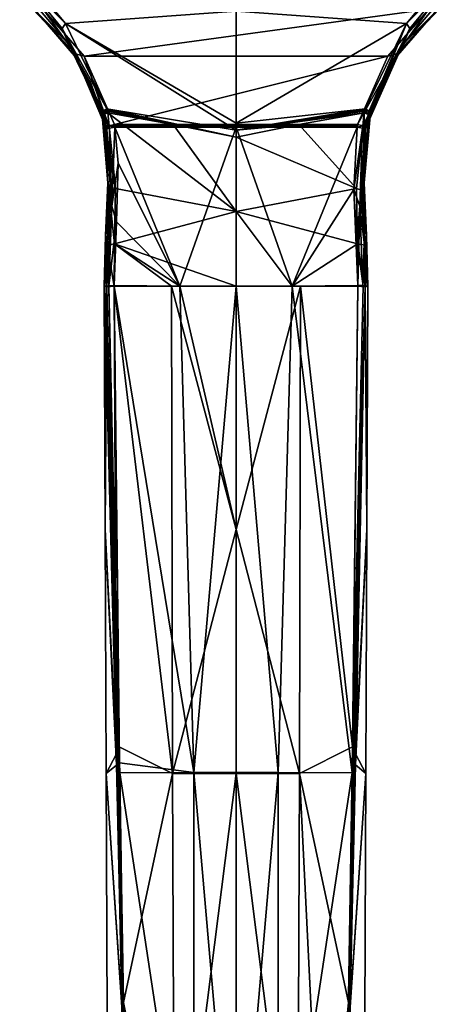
# Model space of a CAD drawing. Header units: millimetres. Extents: x -145 to 248, y -150 to 247.
# Tile 156 of 174: x 177 to 223, y 49 to 153. Entities that reach past the tile are written whole.
import ezdxf

# ---------------------------------------------------------------- set-up
doc = ezdxf.new("R2010")
doc.units = ezdxf.units.MM
doc.header["$LTSCALE"] = 65.185185
for name, color, linetype in [('1571', 7, 'CONTINUOUS'), ('1572', 7, 'CONTINUOUS'), ('1573', 7, 'CONTINUOUS'), ('1574', 7, 'CONTINUOUS'), ('1575', 7, 'CONTINUOUS'), ('1576', 7, 'CONTINUOUS'), ('1577', 7, 'CONTINUOUS'), ('1580', 7, 'CONTINUOUS'), ('1581', 7, 'CONTINUOUS'), ('1582', 7, 'CONTINUOUS'), ('1583', 7, 'CONTINUOUS'), ('1584', 7, 'CONTINUOUS'), ('1585', 7, 'CONTINUOUS'), ('1589', 7, 'CONTINUOUS'), ('1590', 7, 'CONTINUOUS'), ('1591', 7, 'CONTINUOUS'), ('1592', 7, 'CONTINUOUS'), ('1593', 7, 'CONTINUOUS'), ('1594', 7, 'CONTINUOUS'), ('1595', 7, 'CONTINUOUS'), ('1596', 7, 'CONTINUOUS'), ('1598', 7, 'CONTINUOUS'), ('1599', 7, 'CONTINUOUS'), ('1600', 7, 'CONTINUOUS'), ('1601', 7, 'CONTINUOUS'), ('1611', 7, 'CONTINUOUS'), ('1612', 7, 'CONTINUOUS'), ('1613', 7, 'CONTINUOUS'), ('1614', 7, 'CONTINUOUS'), ('1615', 7, 'CONTINUOUS'), ('1616', 7, 'CONTINUOUS'), ('1617', 7, 'CONTINUOUS'), ('1618', 7, 'CONTINUOUS'), ('1619', 7, 'CONTINUOUS'), ('1623', 7, 'CONTINUOUS'), ('1624', 7, 'CONTINUOUS'), ('1625', 7, 'CONTINUOUS'), ('1626', 7, 'CONTINUOUS'), ('1627', 7, 'CONTINUOUS'), ('1628', 7, 'CONTINUOUS'), ('1629', 7, 'CONTINUOUS')]:
    doc.layers.add(name, color=color, linetype=linetype)

msp = doc.modelspace()

# ---------------------------------------------------------------- linework, layer by layer
at = {"layer": '1571', "linetype": 'CONTINUOUS'}
for points in [[(193.17, 124.56, -56.87), (193.28, 73.05, -58.4), (187.12, 124.56, -55.79), (193.17, 124.56, -56.87)], [(187.12, 124.56, -55.79), (193.28, 73.05, -58.4), (187.67, 75.87, -55.02), (187.12, 124.56, -55.79)], [(193.28, 73.05, -58.4), (193.17, 124.56, -56.87), (200, 98.82, -58.96), (193.28, 73.05, -58.4)], [(200, 98.82, -58.96), (193.17, 124.56, -56.87), (194.06, 124.56, -56.98), (200, 98.82, -58.96)], [(200, 124.56, -57.33), (200, 98.82, -58.96), (194.06, 124.56, -56.98), (200, 124.56, -57.33)], [(200, 73.03, -59.77), (193.28, 73.05, -58.4), (200, 98.82, -58.96), (200, 73.03, -59.77)], [(187.67, 75.87, -55.02), (193.28, 73.05, -58.4), (188.1, 48.83, -54.01), (187.67, 75.87, -55.02)], [(193.28, 73.05, -58.4), (193.49, 21.48, -57.22), (188.1, 48.83, -54.01), (193.28, 73.05, -58.4)], [(193.49, 21.48, -57.22), (193.28, 73.05, -58.4), (200, 73.03, -59.77), (193.49, 21.48, -57.22)], [(200, 21.48, -58.89), (193.49, 21.48, -57.22), (200, 73.03, -59.77), (200, 21.48, -58.89)], [(190.74, 21.48, -55.22), (188.58, 21.48, -52.61), (188.1, 48.83, -54.01), (190.74, 21.48, -55.22)], [(193.49, 21.48, -57.22), (190.74, 21.48, -55.22), (188.1, 48.83, -54.01), (193.49, 21.48, -57.22)]]:
    msp.add_3dface(points, dxfattribs=at)
at = {"layer": '1572', "linetype": 'CONTINUOUS'}
for points in [[(186.14, 124.56, -50.94), (187.36, 75.12, -54.48), (186.08, 124.56, -47.07), (186.14, 124.56, -50.94)], [(186.08, 124.56, -47.07), (187.36, 75.12, -54.48), (186.18, 98.83, -46.27), (186.08, 124.56, -47.07)], [(186.34, 124.56, -54.88), (187.36, 75.12, -54.48), (186.14, 124.56, -50.94), (186.34, 124.56, -54.88)], [(186.18, 98.83, -46.27), (187.36, 75.12, -54.48), (186.29, 73.02, -45.71), (186.18, 98.83, -46.27)], [(187.36, 75.12, -54.48), (187.95, 48.43, -53.72), (186.29, 73.02, -45.71), (187.36, 75.12, -54.48)], [(187.95, 48.43, -53.72), (186.5, 21.5, -45.37), (186.29, 73.02, -45.71), (187.95, 48.43, -53.72)]]:
    msp.add_3dface(points, dxfattribs=at)
at = {"layer": '1573', "linetype": 'CONTINUOUS'}
for points in [[(186.08, 124.56, -47.07), (186.18, 98.83, -46.27), (186.14, 124.56, -43.19), (186.08, 124.56, -47.07)], [(186.14, 124.56, -43.19), (186.18, 98.83, -46.27), (186.34, 124.56, -39.26), (186.14, 124.56, -43.19)], [(186.34, 124.56, -39.26), (186.18, 98.83, -46.27), (186.34, 124.53, -39.26), (186.34, 124.56, -39.26)], [(186.34, 124.53, -39.26), (186.18, 98.83, -46.27), (186.34, 124.5, -39.26), (186.34, 124.53, -39.26)], [(186.34, 124.5, -39.26), (186.18, 98.83, -46.27), (187.39, 73.93, -37.01), (186.34, 124.5, -39.26)], [(186.18, 98.83, -46.27), (186.29, 73.02, -45.71), (187.39, 73.93, -37.01), (186.18, 98.83, -46.27)], [(187.39, 73.93, -37.01), (186.29, 73.02, -45.71), (187.96, 47.79, -37.14), (187.39, 73.93, -37.01)], [(186.29, 73.02, -45.71), (186.5, 21.5, -45.37), (187.96, 47.79, -37.14), (186.29, 73.02, -45.71)]]:
    msp.add_3dface(points, dxfattribs=at)
at = {"layer": '1574', "linetype": 'CONTINUOUS'}
for points in [[(187.7, 74.15, -36.5), (195.56, 73.15, -32.25), (187.12, 124.56, -38.35), (187.7, 74.15, -36.5)], [(187.12, 124.56, -38.35), (195.56, 73.15, -32.25), (194.08, 124.56, -37.15), (187.12, 124.56, -38.35)], [(194.08, 124.56, -37.15), (195.56, 73.15, -32.25), (200, 124.56, -36.8), (194.08, 124.56, -37.15)], [(195.56, 73.15, -32.25), (204.44, 73.15, -32.25), (200, 124.56, -36.8), (195.56, 73.15, -32.25)], [(200, 124.56, -36.8), (204.44, 73.15, -32.25), (205.92, 124.56, -37.15), (200, 124.56, -36.8)], [(204.44, 73.15, -32.25), (212.28, 73.12, -36.5), (205.92, 124.56, -37.15), (204.44, 73.15, -32.25)], [(205.92, 124.56, -37.15), (212.28, 73.12, -36.5), (212.88, 124.56, -38.35), (205.92, 124.56, -37.15)], [(212.88, 124.56, -38.35), (212.28, 73.12, -36.5), (212.3, 74.14, -36.5), (212.88, 124.56, -38.35)], [(187.72, 73.12, -36.5), (195.56, 73.15, -32.25), (187.7, 74.15, -36.5), (187.72, 73.12, -36.5)], [(187.72, 73.12, -36.5), (195.55, 21.47, -32.6), (195.56, 73.15, -32.25), (187.72, 73.12, -36.5)], [(188.13, 47.21, -36.89), (195.55, 21.47, -32.6), (187.72, 73.12, -36.5), (188.13, 47.21, -36.89)], [(195.55, 21.47, -32.6), (200, 21.47, -31.84), (195.56, 73.15, -32.25), (195.55, 21.47, -32.6)], [(195.56, 73.15, -32.25), (200, 21.47, -31.84), (204.44, 73.15, -32.25), (195.56, 73.15, -32.25)], [(200, 21.47, -31.84), (204.45, 21.47, -32.6), (204.44, 73.15, -32.25), (200, 21.47, -31.84)], [(204.44, 73.15, -32.25), (204.45, 21.47, -32.6), (212.28, 73.12, -36.5), (204.44, 73.15, -32.25)], [(204.45, 21.47, -32.6), (211.42, 21.48, -38.12), (212.28, 73.12, -36.5), (204.45, 21.47, -32.6)], [(212.28, 73.12, -36.5), (211.42, 21.48, -38.12), (211.87, 47.19, -36.89), (212.28, 73.12, -36.5)]]:
    msp.add_3dface(points, dxfattribs=at)
at = {"layer": '1575', "linetype": 'CONTINUOUS'}
for points in [[(213.66, 124.5, -39.26), (212.61, 73.94, -37.01), (213.82, 98.83, -46.27), (213.66, 124.5, -39.26)], [(213.66, 124.53, -39.26), (213.66, 124.5, -39.26), (213.92, 124.56, -47.07), (213.66, 124.53, -39.26)], [(213.92, 124.56, -47.07), (213.66, 124.5, -39.26), (213.82, 98.83, -46.27), (213.92, 124.56, -47.07)], [(213.66, 124.56, -39.26), (213.66, 124.53, -39.26), (213.86, 124.56, -43.19), (213.66, 124.56, -39.26)], [(213.86, 124.56, -43.19), (213.66, 124.53, -39.26), (213.92, 124.56, -47.07), (213.86, 124.56, -43.19)], [(213.82, 98.83, -46.27), (212.61, 73.94, -37.01), (213.71, 73.02, -45.71), (213.82, 98.83, -46.27)], [(212.61, 73.94, -37.01), (212.04, 47.79, -37.14), (213.71, 73.02, -45.71), (212.61, 73.94, -37.01)], [(212.04, 47.79, -37.14), (213.5, 21.5, -45.37), (213.71, 73.02, -45.71), (212.04, 47.79, -37.14)]]:
    msp.add_3dface(points, dxfattribs=at)
at = {"layer": '1576', "linetype": 'CONTINUOUS'}
for points in [[(213.66, 124.56, -54.88), (213.82, 98.83, -46.27), (212.64, 75.11, -54.48), (213.66, 124.56, -54.88)], [(213.92, 124.56, -47.07), (213.82, 98.83, -46.27), (213.66, 124.56, -54.88), (213.92, 124.56, -47.07)], [(213.86, 124.56, -50.94), (213.92, 124.56, -47.07), (213.66, 124.56, -54.88), (213.86, 124.56, -50.94)], [(213.82, 98.83, -46.27), (213.71, 73.02, -45.71), (212.64, 75.11, -54.48), (213.82, 98.83, -46.27)], [(212.64, 75.11, -54.48), (213.71, 73.02, -45.71), (212.05, 48.44, -53.72), (212.64, 75.11, -54.48)], [(213.71, 73.02, -45.71), (213.5, 21.5, -45.37), (212.05, 48.44, -53.72), (213.71, 73.02, -45.71)]]:
    msp.add_3dface(points, dxfattribs=at)
at = {"layer": '1577', "linetype": 'CONTINUOUS'}
for points in [[(200, 98.82, -58.96), (200, 124.56, -57.33), (206.83, 124.56, -56.87), (200, 98.82, -58.96)], [(206.72, 73.05, -58.4), (200, 98.82, -58.96), (206.83, 124.56, -56.87), (206.72, 73.05, -58.4)], [(206.83, 124.56, -56.87), (200, 124.56, -57.33), (205.94, 124.56, -56.98), (206.83, 124.56, -56.87)], [(206.72, 73.05, -58.4), (206.83, 124.56, -56.87), (212.32, 75.84, -55.01), (206.72, 73.05, -58.4)], [(212.32, 75.84, -55.01), (206.83, 124.56, -56.87), (212.88, 124.56, -55.79), (212.32, 75.84, -55.01)], [(200, 73.03, -59.77), (200, 98.82, -58.96), (206.72, 73.05, -58.4), (200, 73.03, -59.77)], [(211.9, 48.83, -54.01), (206.72, 73.05, -58.4), (212.32, 75.84, -55.01), (211.9, 48.83, -54.01)], [(206.51, 21.48, -57.22), (200, 73.03, -59.77), (206.72, 73.05, -58.4), (206.51, 21.48, -57.22)], [(200, 21.48, -58.89), (200, 73.03, -59.77), (206.51, 21.48, -57.22), (200, 21.48, -58.89)], [(206.51, 21.48, -57.22), (206.72, 73.05, -58.4), (209.26, 21.48, -55.22), (206.51, 21.48, -57.22)], [(209.26, 21.48, -55.22), (206.72, 73.05, -58.4), (211.9, 48.83, -54.01), (209.26, 21.48, -55.22)], [(211.42, 21.48, -52.61), (209.26, 21.48, -55.22), (211.9, 48.83, -54.01), (211.42, 21.48, -52.61)]]:
    msp.add_3dface(points, dxfattribs=at)
at = {"layer": '1580', "linetype": 'CONTINUOUS'}
for points in [[(222.55, 157.79, -48.74), (218.01, 152.31, -50.22), (200, 153.63, -54.47), (222.55, 157.79, -48.74)], [(200, 153.63, -54.47), (218.01, 152.31, -50.22), (200, 141.79, -55.76), (200, 153.63, -54.47)], [(218.01, 152.31, -50.22), (213.64, 143.29, -52.6), (200, 141.79, -55.76), (218.01, 152.31, -50.22)], [(200, 141.79, -55.76), (213.64, 143.29, -52.6), (200, 141.04, -55.84), (200, 141.79, -55.76)], [(200, 141.04, -55.84), (213.64, 143.29, -52.6), (213.62, 143.25, -52.61), (200, 141.04, -55.84)], [(213.61, 143.21, -52.62), (200, 141.04, -55.84), (213.62, 143.25, -52.61), (213.61, 143.21, -52.62)], [(213.57, 143.05, -52.66), (200, 141.04, -55.84), (213.61, 143.21, -52.62), (213.57, 143.05, -52.66)], [(213.53, 142.89, -52.7), (200, 141.04, -55.84), (213.57, 143.05, -52.66), (213.53, 142.89, -52.7)], [(206.65, 141.66, -55.08), (200, 141.04, -55.84), (213.53, 142.89, -52.7), (206.65, 141.66, -55.08)], [(200, 140.3, -55.91), (200, 141.04, -55.84), (206.65, 141.66, -55.08), (200, 140.3, -55.91)]]:
    msp.add_3dface(points, dxfattribs=at)
at = {"layer": '1581', "linetype": 'CONTINUOUS'}
for points in [[(206.65, 141.66, -55.08), (213.53, 142.89, -52.7), (212.73, 134.89, -54.62), (206.65, 141.66, -55.08)], [(200, 140.3, -55.91), (206.65, 141.66, -55.08), (212.73, 134.89, -54.62), (200, 140.3, -55.91)], [(200, 140.3, -55.91), (212.73, 134.89, -54.62), (200, 132.43, -56.66), (200, 140.3, -55.91)], [(212.73, 134.89, -54.62), (212.85, 129.02, -55.56), (200, 132.43, -56.66), (212.73, 134.89, -54.62)], [(205.94, 124.56, -56.98), (200, 124.56, -57.33), (200, 132.43, -56.66), (205.94, 124.56, -56.98)], [(212.85, 129.02, -55.56), (205.94, 124.56, -56.98), (200, 132.43, -56.66), (212.85, 129.02, -55.56)], [(212.88, 124.56, -55.79), (205.94, 124.56, -56.98), (212.85, 129.02, -55.56), (212.88, 124.56, -55.79)], [(206.83, 124.56, -56.87), (205.94, 124.56, -56.98), (212.88, 124.56, -55.79), (206.83, 124.56, -56.87)]]:
    msp.add_3dface(points, dxfattribs=at)
at = {"layer": '1582', "linetype": 'CONTINUOUS'}
for points in [[(218.38, 151.81, -49.42), (222.85, 157.25, -48), (222.07, 155.37, -43.13), (218.38, 151.81, -49.42)], [(217.71, 150.19, -44.62), (218.38, 151.81, -49.42), (222.07, 155.37, -43.13), (217.71, 150.19, -44.62)], [(214.18, 142.54, -48.95), (218.38, 151.81, -49.42), (214.09, 142.18, -46.19), (214.18, 142.54, -48.95)], [(214.09, 142.18, -46.19), (218.38, 151.81, -49.42), (215.33, 146, -45.57), (214.09, 142.18, -46.19)], [(214.2, 142.91, -51.73), (218.38, 151.81, -49.42), (214.18, 142.54, -48.95), (214.2, 142.91, -51.73)], [(215.33, 146, -45.57), (218.38, 151.81, -49.42), (217.71, 150.19, -44.62), (215.33, 146, -45.57)]]:
    msp.add_3dface(points, dxfattribs=at)
at = {"layer": '1583', "linetype": 'CONTINUOUS'}
for points in [[(214.2, 142.91, -51.73), (214.18, 142.54, -48.95), (213.55, 135.47, -46.85), (214.2, 142.91, -51.73)], [(214.2, 142.91, -51.73), (213.55, 135.47, -46.85), (214.19, 142.87, -51.74), (214.2, 142.91, -51.73)], [(213.55, 135.47, -46.85), (214.18, 142.83, -51.75), (214.19, 142.87, -51.74), (213.55, 135.47, -46.85)], [(214.14, 142.68, -51.8), (214.18, 142.83, -51.75), (213.55, 135.47, -46.85), (214.14, 142.68, -51.8)], [(214.11, 142.52, -51.84), (214.14, 142.68, -51.8), (213.55, 135.47, -46.85), (214.11, 142.52, -51.84)], [(213.44, 134.63, -53.75), (214.11, 142.52, -51.84), (213.55, 135.47, -46.85), (213.44, 134.63, -53.75)], [(214.18, 142.54, -48.95), (214.09, 142.18, -46.19), (213.55, 135.47, -46.85), (214.18, 142.54, -48.95)], [(213.78, 129.92, -47.11), (213.44, 134.63, -53.75), (213.55, 135.47, -46.85), (213.78, 129.92, -47.11)], [(213.62, 128.9, -54.65), (213.44, 134.63, -53.75), (213.78, 129.92, -47.11), (213.62, 128.9, -54.65)], [(213.92, 124.56, -47.07), (213.62, 128.9, -54.65), (213.78, 129.92, -47.11), (213.92, 124.56, -47.07)], [(213.92, 124.56, -47.07), (213.86, 124.56, -50.94), (213.62, 128.9, -54.65), (213.92, 124.56, -47.07)], [(213.86, 124.56, -50.94), (213.66, 124.56, -54.88), (213.62, 128.9, -54.65), (213.86, 124.56, -50.94)]]:
    msp.add_3dface(points, dxfattribs=at)
at = {"layer": '1584', "linetype": 'CONTINUOUS'}
for points in [[(217.71, 150.19, -44.62), (222.07, 155.37, -43.13), (221.01, 153.47, -38.63), (217.71, 150.19, -44.62)], [(216.83, 148.65, -40), (217.71, 150.19, -44.62), (221.01, 153.47, -38.63), (216.83, 148.65, -40)], [(215.33, 146, -45.57), (217.71, 150.19, -44.62), (216.83, 148.65, -40), (215.33, 146, -45.57)], [(213.69, 141.46, -40.8), (215.33, 146, -45.57), (216.83, 148.65, -40), (213.69, 141.46, -40.8)], [(213.93, 141.82, -43.51), (215.33, 146, -45.57), (213.69, 141.46, -40.8), (213.93, 141.82, -43.51)], [(214.09, 142.18, -46.19), (215.33, 146, -45.57), (213.93, 141.82, -43.51), (214.09, 142.18, -46.19)]]:
    msp.add_3dface(points, dxfattribs=at)
at = {"layer": '1585', "linetype": 'CONTINUOUS'}
for points in [[(213.55, 135.47, -46.85), (214.09, 142.18, -46.19), (213.64, 141.2, -40.8), (213.55, 135.47, -46.85)], [(213.64, 141.2, -40.8), (214.09, 142.18, -46.19), (213.66, 141.33, -40.8), (213.64, 141.2, -40.8)], [(214.09, 142.18, -46.19), (213.93, 141.82, -43.51), (213.66, 141.33, -40.8), (214.09, 142.18, -46.19)], [(213.93, 141.82, -43.51), (213.69, 141.46, -40.8), (213.66, 141.33, -40.8), (213.93, 141.82, -43.51)], [(213.55, 135.47, -46.85), (213.64, 141.2, -40.8), (213.27, 134.6, -40.33), (213.55, 135.47, -46.85)], [(213.78, 129.92, -47.11), (213.55, 135.47, -46.85), (213.27, 134.6, -40.33), (213.78, 129.92, -47.11)], [(213.55, 129.17, -39.7), (213.78, 129.92, -47.11), (213.27, 134.6, -40.33), (213.55, 129.17, -39.7)], [(213.66, 124.56, -39.26), (213.78, 129.92, -47.11), (213.55, 129.17, -39.7), (213.66, 124.56, -39.26)], [(213.66, 124.56, -39.26), (213.86, 124.56, -43.19), (213.78, 129.92, -47.11), (213.66, 124.56, -39.26)], [(213.86, 124.56, -43.19), (213.92, 124.56, -47.07), (213.78, 129.92, -47.11), (213.86, 124.56, -43.19)]]:
    msp.add_3dface(points, dxfattribs=at)
at = {"layer": '1589', "linetype": 'CONTINUOUS'}
for points in [[(177.45, 157.79, -48.74), (200, 153.63, -54.47), (181.99, 152.31, -50.22), (177.45, 157.79, -48.74)], [(200, 153.63, -54.47), (200, 141.79, -55.76), (181.99, 152.31, -50.22), (200, 153.63, -54.47)], [(200, 141.79, -55.76), (200, 141.04, -55.84), (181.99, 152.31, -50.22), (200, 141.79, -55.76)], [(181.99, 152.31, -50.22), (200, 141.04, -55.84), (186.36, 143.29, -52.6), (181.99, 152.31, -50.22)], [(200, 141.04, -55.84), (200, 140.3, -55.91), (186.36, 143.29, -52.6), (200, 141.04, -55.84)], [(186.36, 143.29, -52.6), (200, 140.3, -55.91), (186.38, 143.25, -52.61), (186.36, 143.29, -52.6)], [(200, 140.3, -55.91), (186.39, 143.21, -52.62), (186.38, 143.25, -52.61), (200, 140.3, -55.91)], [(186.39, 143.21, -52.62), (200, 140.3, -55.91), (186.43, 143.05, -52.66), (186.39, 143.21, -52.62)], [(186.43, 143.05, -52.66), (200, 140.3, -55.91), (193.35, 141.66, -55.08), (186.43, 143.05, -52.66)], [(186.47, 142.89, -52.7), (186.43, 143.05, -52.66), (193.35, 141.66, -55.08), (186.47, 142.89, -52.7)]]:
    msp.add_3dface(points, dxfattribs=at)
at = {"layer": '1590', "linetype": 'CONTINUOUS'}
for points in [[(200, 132.43, -56.66), (186.47, 142.89, -52.7), (193.35, 141.66, -55.08), (200, 132.43, -56.66)], [(186.47, 142.89, -52.7), (200, 132.43, -56.66), (187.27, 134.89, -54.62), (186.47, 142.89, -52.7)], [(200, 140.3, -55.91), (200, 132.43, -56.66), (193.35, 141.66, -55.08), (200, 140.3, -55.91)], [(187.27, 134.89, -54.62), (200, 132.43, -56.66), (187.15, 129.02, -55.56), (187.27, 134.89, -54.62)], [(200, 132.43, -56.66), (200, 124.56, -57.33), (187.15, 129.02, -55.56), (200, 132.43, -56.66)], [(193.17, 124.56, -56.87), (187.12, 124.56, -55.79), (187.15, 129.02, -55.56), (193.17, 124.56, -56.87)], [(194.06, 124.56, -56.98), (193.17, 124.56, -56.87), (187.15, 129.02, -55.56), (194.06, 124.56, -56.98)], [(200, 124.56, -57.33), (194.06, 124.56, -56.98), (187.15, 129.02, -55.56), (200, 124.56, -57.33)]]:
    msp.add_3dface(points, dxfattribs=at)
at = {"layer": '1591', "linetype": 'CONTINUOUS'}
for points in [[(181.62, 151.81, -49.42), (177.93, 155.37, -43.13), (177.15, 157.25, -48), (181.62, 151.81, -49.42)], [(182.29, 150.19, -44.62), (177.93, 155.37, -43.13), (181.62, 151.81, -49.42), (182.29, 150.19, -44.62)], [(185.8, 142.91, -51.73), (182.29, 150.19, -44.62), (181.62, 151.81, -49.42), (185.8, 142.91, -51.73)], [(184.67, 146, -45.57), (182.29, 150.19, -44.62), (185.8, 142.91, -51.73), (184.67, 146, -45.57)], [(185.91, 142.18, -46.19), (184.67, 146, -45.57), (185.82, 142.54, -48.95), (185.91, 142.18, -46.19)], [(185.82, 142.54, -48.95), (184.67, 146, -45.57), (185.8, 142.91, -51.73), (185.82, 142.54, -48.95)]]:
    msp.add_3dface(points, dxfattribs=at)
at = {"layer": '1592', "linetype": 'CONTINUOUS'}
for points in [[(185.82, 142.54, -48.95), (185.8, 142.91, -51.73), (185.81, 142.87, -51.74), (185.82, 142.54, -48.95)], [(185.91, 142.18, -46.19), (185.82, 142.54, -48.95), (185.81, 142.87, -51.74), (185.91, 142.18, -46.19)], [(185.82, 142.83, -51.75), (185.91, 142.18, -46.19), (185.81, 142.87, -51.74), (185.82, 142.83, -51.75)], [(185.86, 142.68, -51.8), (185.91, 142.18, -46.19), (185.82, 142.83, -51.75), (185.86, 142.68, -51.8)], [(185.89, 142.52, -51.84), (185.91, 142.18, -46.19), (185.86, 142.68, -51.8), (185.89, 142.52, -51.84)], [(185.91, 142.18, -46.19), (185.89, 142.52, -51.84), (186.45, 135.47, -46.85), (185.91, 142.18, -46.19)], [(186.45, 135.47, -46.85), (185.89, 142.52, -51.84), (186.56, 134.63, -53.75), (186.45, 135.47, -46.85)], [(186.22, 129.92, -47.11), (186.45, 135.47, -46.85), (186.56, 134.63, -53.75), (186.22, 129.92, -47.11)], [(186.38, 128.9, -54.65), (186.22, 129.92, -47.11), (186.56, 134.63, -53.75), (186.38, 128.9, -54.65)], [(186.14, 124.56, -50.94), (186.08, 124.56, -47.07), (186.22, 129.92, -47.11), (186.14, 124.56, -50.94)], [(186.34, 124.56, -54.88), (186.14, 124.56, -50.94), (186.22, 129.92, -47.11), (186.34, 124.56, -54.88)], [(186.34, 124.56, -54.88), (186.22, 129.92, -47.11), (186.38, 128.9, -54.65), (186.34, 124.56, -54.88)]]:
    msp.add_3dface(points, dxfattribs=at)
at = {"layer": '1593', "linetype": 'CONTINUOUS'}
for points in [[(177.93, 155.37, -43.13), (182.29, 150.19, -44.62), (178.98, 153.49, -38.62), (177.93, 155.37, -43.13)], [(178.98, 153.49, -38.62), (182.29, 150.19, -44.62), (183.16, 148.66, -40), (178.98, 153.49, -38.62)], [(182.29, 150.19, -44.62), (184.67, 146, -45.57), (183.16, 148.66, -40), (182.29, 150.19, -44.62)], [(184.67, 146, -45.57), (185.91, 142.18, -46.19), (183.16, 148.66, -40), (184.67, 146, -45.57)], [(183.16, 148.66, -40), (185.91, 142.18, -46.19), (186.07, 141.82, -43.51), (183.16, 148.66, -40)], [(186.31, 141.46, -40.8), (183.16, 148.66, -40), (186.07, 141.82, -43.51), (186.31, 141.46, -40.8)]]:
    msp.add_3dface(points, dxfattribs=at)
at = {"layer": '1594', "linetype": 'CONTINUOUS'}
for points in [[(185.91, 142.18, -46.19), (186.45, 135.47, -46.85), (186.07, 141.82, -43.51), (185.91, 142.18, -46.19)], [(186.45, 135.47, -46.85), (186.31, 141.46, -40.8), (186.07, 141.82, -43.51), (186.45, 135.47, -46.85)], [(186.31, 141.46, -40.8), (186.45, 135.47, -46.85), (186.34, 141.33, -40.8), (186.31, 141.46, -40.8)], [(186.34, 141.33, -40.8), (186.45, 135.47, -46.85), (186.36, 141.2, -40.8), (186.34, 141.33, -40.8)], [(186.36, 141.2, -40.8), (186.45, 135.47, -46.85), (186.73, 134.66, -40.33), (186.36, 141.2, -40.8)], [(186.45, 135.47, -46.85), (186.22, 129.92, -47.11), (186.73, 134.66, -40.33), (186.45, 135.47, -46.85)], [(186.73, 134.66, -40.33), (186.22, 129.92, -47.11), (186.46, 129.25, -39.71), (186.73, 134.66, -40.33)], [(186.22, 129.92, -47.11), (186.08, 124.56, -47.07), (186.46, 129.25, -39.71), (186.22, 129.92, -47.11)], [(186.08, 124.56, -47.07), (186.14, 124.56, -43.19), (186.46, 129.25, -39.71), (186.08, 124.56, -47.07)], [(186.14, 124.56, -43.19), (186.34, 124.56, -39.26), (186.46, 129.25, -39.71), (186.14, 124.56, -43.19)]]:
    msp.add_3dface(points, dxfattribs=at)
at = {"layer": '1595', "linetype": 'CONTINUOUS'}
for points in [[(183.96, 148.88, -39.04), (220.36, 153.84, -37.58), (179.63, 153.85, -37.58), (183.96, 148.88, -39.04)], [(216.04, 148.88, -39.04), (220.36, 153.84, -37.58), (183.96, 148.88, -39.04), (216.04, 148.88, -39.04)], [(187.15, 141.63, -39.88), (216.04, 148.88, -39.04), (183.96, 148.88, -39.04), (187.15, 141.63, -39.88)], [(212.85, 141.63, -39.88), (216.04, 148.88, -39.04), (187.15, 141.63, -39.88), (212.85, 141.63, -39.88)], [(187.18, 141.49, -39.88), (212.85, 141.63, -39.88), (187.15, 141.63, -39.88), (187.18, 141.49, -39.88)], [(212.82, 141.49, -39.88), (212.85, 141.63, -39.88), (187.18, 141.49, -39.88), (212.82, 141.49, -39.88)], [(187.21, 141.36, -39.88), (212.82, 141.49, -39.88), (187.18, 141.49, -39.88), (187.21, 141.36, -39.88)], [(200, 141.36, -38.94), (212.82, 141.49, -39.88), (187.21, 141.36, -39.88), (200, 141.36, -38.94)], [(212.79, 141.36, -39.88), (212.82, 141.49, -39.88), (200, 141.36, -38.94), (212.79, 141.36, -39.88)]]:
    msp.add_3dface(points, dxfattribs=at)
at = {"layer": '1596', "linetype": 'CONTINUOUS'}
for points in [[(194.08, 124.56, -37.15), (200, 141.36, -38.94), (187.21, 141.36, -39.88), (194.08, 124.56, -37.15)], [(194.08, 124.56, -37.15), (187.21, 141.36, -39.88), (187.57, 137.56, -39.7), (194.08, 124.56, -37.15)], [(194.08, 124.56, -37.15), (200, 124.56, -36.8), (200, 141.36, -38.94), (194.08, 124.56, -37.15)], [(200, 124.56, -36.8), (205.92, 124.56, -37.15), (200, 141.36, -38.94), (200, 124.56, -36.8)], [(205.92, 124.56, -37.15), (212.79, 141.36, -39.88), (200, 141.36, -38.94), (205.92, 124.56, -37.15)], [(212.79, 141.36, -39.88), (205.92, 124.56, -37.15), (212.45, 134.77, -39.44), (212.79, 141.36, -39.88)], [(187.38, 131.34, -39.04), (194.08, 124.56, -37.15), (187.57, 137.56, -39.7), (187.38, 131.34, -39.04)], [(212.45, 134.77, -39.44), (205.92, 124.56, -37.15), (212.88, 124.64, -38.36), (212.45, 134.77, -39.44)], [(212.75, 129.31, -38.81), (212.45, 134.77, -39.44), (212.88, 124.64, -38.36), (212.75, 129.31, -38.81)], [(187.12, 124.64, -38.36), (194.08, 124.56, -37.15), (187.38, 131.34, -39.04), (187.12, 124.64, -38.36)], [(187.12, 124.6, -38.35), (194.08, 124.56, -37.15), (187.12, 124.64, -38.36), (187.12, 124.6, -38.35)], [(187.12, 124.56, -38.35), (194.08, 124.56, -37.15), (187.12, 124.6, -38.35), (187.12, 124.56, -38.35)], [(212.88, 124.64, -38.36), (205.92, 124.56, -37.15), (212.88, 124.6, -38.35), (212.88, 124.64, -38.36)], [(205.92, 124.56, -37.15), (212.88, 124.56, -38.35), (212.88, 124.6, -38.35), (205.92, 124.56, -37.15)]]:
    msp.add_3dface(points, dxfattribs=at)
at = {"layer": '1598', "linetype": 'CONTINUOUS'}
for points in [[(212.73, 134.89, -54.62), (213.53, 142.89, -52.7), (213.44, 134.63, -53.75), (212.73, 134.89, -54.62)], [(213.44, 134.63, -53.75), (213.53, 142.89, -52.7), (213.95, 142.7, -52.36), (213.44, 134.63, -53.75)], [(214.11, 142.52, -51.84), (213.44, 134.63, -53.75), (213.95, 142.7, -52.36), (214.11, 142.52, -51.84)], [(212.85, 129.02, -55.56), (212.73, 134.89, -54.62), (213.44, 134.63, -53.75), (212.85, 129.02, -55.56)], [(212.85, 129.02, -55.56), (213.44, 134.63, -53.75), (213.62, 128.9, -54.65), (212.85, 129.02, -55.56)], [(213.66, 124.56, -54.88), (212.85, 129.02, -55.56), (213.62, 128.9, -54.65), (213.66, 124.56, -54.88)], [(212.85, 129.02, -55.56), (213.66, 124.56, -54.88), (213.42, 124.55, -55.46), (212.85, 129.02, -55.56)], [(212.88, 124.56, -55.79), (212.85, 129.02, -55.56), (213.42, 124.55, -55.46), (212.88, 124.56, -55.79)]]:
    msp.add_3dface(points, dxfattribs=at)
at = {"layer": '1599', "linetype": 'CONTINUOUS'}
for points in [[(213.53, 142.89, -52.7), (213.57, 143.05, -52.66), (213.95, 142.7, -52.36), (213.53, 142.89, -52.7)], [(213.57, 143.05, -52.66), (213.61, 143.21, -52.62), (213.95, 142.7, -52.36), (213.57, 143.05, -52.66)], [(213.95, 142.7, -52.36), (213.61, 143.21, -52.62), (214.03, 143.01, -52.28), (213.95, 142.7, -52.36)], [(214.18, 142.83, -51.75), (213.95, 142.7, -52.36), (214.03, 143.01, -52.28), (214.18, 142.83, -51.75)], [(214.18, 142.83, -51.75), (214.14, 142.68, -51.8), (213.95, 142.7, -52.36), (214.18, 142.83, -51.75)], [(214.14, 142.68, -51.8), (214.11, 142.52, -51.84), (213.95, 142.7, -52.36), (214.14, 142.68, -51.8)]]:
    msp.add_3dface(points, dxfattribs=at)
at = {"layer": '1600', "linetype": 'CONTINUOUS'}
for points in [[(213.61, 143.21, -52.62), (213.62, 143.25, -52.61), (214.03, 143.01, -52.28), (213.61, 143.21, -52.62)], [(213.62, 143.25, -52.61), (213.64, 143.29, -52.6), (214.03, 143.01, -52.28), (213.62, 143.25, -52.61)], [(214.03, 143.01, -52.28), (213.64, 143.29, -52.6), (214.05, 143.09, -52.26), (214.03, 143.01, -52.28)], [(214.2, 142.91, -51.73), (214.03, 143.01, -52.28), (214.05, 143.09, -52.26), (214.2, 142.91, -51.73)], [(214.2, 142.91, -51.73), (214.19, 142.87, -51.74), (214.03, 143.01, -52.28), (214.2, 142.91, -51.73)], [(214.19, 142.87, -51.74), (214.18, 142.83, -51.75), (214.03, 143.01, -52.28), (214.19, 142.87, -51.74)]]:
    msp.add_3dface(points, dxfattribs=at)
at = {"layer": '1601', "linetype": 'CONTINUOUS'}
for points in [[(218.01, 152.31, -50.22), (222.55, 157.79, -48.74), (222.85, 157.25, -48), (218.01, 152.31, -50.22)], [(218.01, 152.31, -50.22), (222.85, 157.25, -48), (218.38, 151.81, -49.42), (218.01, 152.31, -50.22)], [(213.64, 143.29, -52.6), (218.01, 152.31, -50.22), (214.05, 143.09, -52.26), (213.64, 143.29, -52.6)], [(218.01, 152.31, -50.22), (214.2, 142.91, -51.73), (214.05, 143.09, -52.26), (218.01, 152.31, -50.22)], [(218.01, 152.31, -50.22), (218.38, 151.81, -49.42), (214.2, 142.91, -51.73), (218.01, 152.31, -50.22)]]:
    msp.add_3dface(points, dxfattribs=at)
at = {"layer": '1611', "linetype": 'CONTINUOUS'}
for points in [[(177.45, 157.79, -48.74), (181.99, 152.31, -50.22), (177.15, 157.25, -48), (177.45, 157.79, -48.74)], [(181.99, 152.31, -50.22), (181.62, 151.81, -49.42), (177.15, 157.25, -48), (181.99, 152.31, -50.22)], [(181.99, 152.31, -50.22), (186.36, 143.29, -52.6), (181.62, 151.81, -49.42), (181.99, 152.31, -50.22)], [(181.62, 151.81, -49.42), (186.36, 143.29, -52.6), (185.95, 143.09, -52.26), (181.62, 151.81, -49.42)], [(185.8, 142.91, -51.73), (181.62, 151.81, -49.42), (185.95, 143.09, -52.26), (185.8, 142.91, -51.73)]]:
    msp.add_3dface(points, dxfattribs=at)
at = {"layer": '1612', "linetype": 'CONTINUOUS'}
for points in [[(185.81, 142.87, -51.74), (185.8, 142.91, -51.73), (185.95, 143.09, -52.26), (185.81, 142.87, -51.74)], [(185.82, 142.83, -51.75), (185.81, 142.87, -51.74), (185.95, 143.09, -52.26), (185.82, 142.83, -51.75)], [(185.82, 142.83, -51.75), (185.95, 143.09, -52.26), (185.97, 143.01, -52.28), (185.82, 142.83, -51.75)], [(185.95, 143.09, -52.26), (186.36, 143.29, -52.6), (185.97, 143.01, -52.28), (185.95, 143.09, -52.26)], [(186.36, 143.29, -52.6), (186.38, 143.25, -52.61), (185.97, 143.01, -52.28), (186.36, 143.29, -52.6)], [(186.38, 143.25, -52.61), (186.39, 143.21, -52.62), (185.97, 143.01, -52.28), (186.38, 143.25, -52.61)]]:
    msp.add_3dface(points, dxfattribs=at)
at = {"layer": '1613', "linetype": 'CONTINUOUS'}
for points in [[(185.86, 142.68, -51.8), (185.82, 142.83, -51.75), (185.97, 143.01, -52.28), (185.86, 142.68, -51.8)], [(185.89, 142.52, -51.84), (185.86, 142.68, -51.8), (185.97, 143.01, -52.28), (185.89, 142.52, -51.84)], [(185.89, 142.52, -51.84), (185.97, 143.01, -52.28), (186.05, 142.7, -52.36), (185.89, 142.52, -51.84)], [(185.97, 143.01, -52.28), (186.39, 143.21, -52.62), (186.05, 142.7, -52.36), (185.97, 143.01, -52.28)], [(186.39, 143.21, -52.62), (186.43, 143.05, -52.66), (186.05, 142.7, -52.36), (186.39, 143.21, -52.62)], [(186.43, 143.05, -52.66), (186.47, 142.89, -52.7), (186.05, 142.7, -52.36), (186.43, 143.05, -52.66)]]:
    msp.add_3dface(points, dxfattribs=at)
at = {"layer": '1614', "linetype": 'CONTINUOUS'}
for points in [[(187.27, 134.89, -54.62), (185.89, 142.52, -51.84), (186.05, 142.7, -52.36), (187.27, 134.89, -54.62)], [(186.47, 142.89, -52.7), (187.27, 134.89, -54.62), (186.05, 142.7, -52.36), (186.47, 142.89, -52.7)], [(185.89, 142.52, -51.84), (187.27, 134.89, -54.62), (186.56, 134.63, -53.75), (185.89, 142.52, -51.84)], [(187.15, 129.02, -55.56), (186.38, 128.9, -54.65), (186.56, 134.63, -53.75), (187.15, 129.02, -55.56)], [(187.27, 134.89, -54.62), (187.15, 129.02, -55.56), (186.56, 134.63, -53.75), (187.27, 134.89, -54.62)], [(186.34, 124.56, -54.88), (186.38, 128.9, -54.65), (186.58, 124.56, -55.46), (186.34, 124.56, -54.88)], [(187.15, 129.02, -55.56), (187.12, 124.56, -55.79), (186.38, 128.9, -54.65), (187.15, 129.02, -55.56)], [(186.38, 128.9, -54.65), (187.12, 124.56, -55.79), (186.58, 124.56, -55.46), (186.38, 128.9, -54.65)]]:
    msp.add_3dface(points, dxfattribs=at)
at = {"layer": '1615', "linetype": 'CONTINUOUS'}
for points in [[(212.88, 124.56, -38.35), (212.3, 74.14, -36.5), (213.66, 124.5, -39.26), (212.88, 124.56, -38.35)], [(212.3, 74.14, -36.5), (212.61, 73.94, -37.01), (213.66, 124.5, -39.26), (212.3, 74.14, -36.5)], [(212.88, 124.56, -38.35), (213.66, 124.5, -39.26), (213.41, 124.55, -38.66), (212.88, 124.56, -38.35)], [(212.28, 73.12, -36.5), (212.04, 47.79, -37.14), (212.61, 73.94, -37.01), (212.28, 73.12, -36.5)], [(212.3, 74.14, -36.5), (212.28, 73.12, -36.5), (212.61, 73.94, -37.01), (212.3, 74.14, -36.5)], [(212.28, 73.12, -36.5), (211.87, 47.19, -36.89), (212.04, 47.79, -37.14), (212.28, 73.12, -36.5)]]:
    msp.add_3dface(points, dxfattribs=at)
at = {"layer": '1616', "linetype": 'CONTINUOUS'}
for points in [[(212.79, 141.36, -39.88), (212.45, 134.77, -39.44), (213.38, 141.25, -40.19), (212.79, 141.36, -39.88)], [(213.38, 141.25, -40.19), (212.45, 134.77, -39.44), (213.07, 133, -39.53), (213.38, 141.25, -40.19)], [(213.64, 141.2, -40.8), (213.38, 141.25, -40.19), (213.07, 133, -39.53), (213.64, 141.2, -40.8)], [(213.27, 134.6, -40.33), (213.64, 141.2, -40.8), (213.07, 133, -39.53), (213.27, 134.6, -40.33)], [(212.45, 134.77, -39.44), (212.75, 129.31, -38.81), (213.07, 133, -39.53), (212.45, 134.77, -39.44)], [(213.55, 129.17, -39.7), (213.27, 134.6, -40.33), (213.07, 133, -39.53), (213.55, 129.17, -39.7)], [(212.75, 129.31, -38.81), (212.88, 124.64, -38.36), (213.07, 133, -39.53), (212.75, 129.31, -38.81)], [(213.07, 133, -39.53), (212.88, 124.64, -38.36), (213.4, 124.61, -38.65), (213.07, 133, -39.53)], [(213.55, 129.17, -39.7), (213.07, 133, -39.53), (213.4, 124.61, -38.65), (213.55, 129.17, -39.7)], [(213.66, 124.56, -39.26), (213.55, 129.17, -39.7), (213.4, 124.61, -38.65), (213.66, 124.56, -39.26)], [(213.66, 124.56, -39.26), (213.4, 124.61, -38.65), (213.42, 124.6, -38.68), (213.66, 124.56, -39.26)]]:
    msp.add_3dface(points, dxfattribs=at)
at = {"layer": '1617', "linetype": 'CONTINUOUS'}
for points in [[(212.88, 124.56, -38.35), (212.88, 124.64, -38.36), (212.88, 124.6, -38.35), (212.88, 124.56, -38.35)], [(212.88, 124.64, -38.36), (212.88, 124.56, -38.35), (213.4, 124.61, -38.65), (212.88, 124.64, -38.36)], [(212.88, 124.56, -38.35), (213.41, 124.55, -38.66), (213.4, 124.61, -38.65), (212.88, 124.56, -38.35)], [(213.4, 124.61, -38.65), (213.41, 124.55, -38.66), (213.42, 124.6, -38.68), (213.4, 124.61, -38.65)], [(213.41, 124.55, -38.66), (213.66, 124.5, -39.26), (213.42, 124.6, -38.68), (213.41, 124.55, -38.66)], [(213.66, 124.5, -39.26), (213.66, 124.53, -39.26), (213.42, 124.6, -38.68), (213.66, 124.5, -39.26)], [(213.66, 124.53, -39.26), (213.66, 124.56, -39.26), (213.42, 124.6, -38.68), (213.66, 124.53, -39.26)]]:
    msp.add_3dface(points, dxfattribs=at)
at = {"layer": '1618', "linetype": 'CONTINUOUS'}
for points in [[(212.85, 141.63, -39.88), (212.82, 141.49, -39.88), (212.79, 141.36, -39.88), (212.85, 141.63, -39.88)], [(212.85, 141.63, -39.88), (212.79, 141.36, -39.88), (213.43, 141.52, -40.19), (212.85, 141.63, -39.88)], [(212.79, 141.36, -39.88), (213.38, 141.25, -40.19), (213.43, 141.52, -40.19), (212.79, 141.36, -39.88)], [(213.43, 141.52, -40.19), (213.38, 141.25, -40.19), (213.49, 141.5, -40.27), (213.43, 141.52, -40.19)], [(213.38, 141.25, -40.19), (213.64, 141.2, -40.8), (213.49, 141.5, -40.27), (213.38, 141.25, -40.19)], [(213.66, 141.33, -40.8), (213.69, 141.46, -40.8), (213.49, 141.5, -40.27), (213.66, 141.33, -40.8)], [(213.64, 141.2, -40.8), (213.66, 141.33, -40.8), (213.49, 141.5, -40.27), (213.64, 141.2, -40.8)]]:
    msp.add_3dface(points, dxfattribs=at)
at = {"layer": '1619', "linetype": 'CONTINUOUS'}
for points in [[(216.99, 149.13, -39.35), (221.01, 153.47, -38.63), (222.77, 155.26, -37.42), (216.99, 149.13, -39.35)], [(220.36, 153.84, -37.58), (216.99, 149.13, -39.35), (222.77, 155.26, -37.42), (220.36, 153.84, -37.58)], [(220.36, 153.84, -37.58), (216.04, 148.88, -39.04), (216.99, 149.13, -39.35), (220.36, 153.84, -37.58)], [(216.83, 148.65, -40), (221.01, 153.47, -38.63), (216.99, 149.13, -39.35), (216.83, 148.65, -40)], [(216.04, 148.88, -39.04), (212.85, 141.63, -39.88), (216.99, 149.13, -39.35), (216.04, 148.88, -39.04)], [(212.85, 141.63, -39.88), (213.43, 141.52, -40.19), (216.99, 149.13, -39.35), (212.85, 141.63, -39.88)], [(213.43, 141.52, -40.19), (213.49, 141.5, -40.27), (216.99, 149.13, -39.35), (213.43, 141.52, -40.19)], [(213.49, 141.5, -40.27), (216.83, 148.65, -40), (216.99, 149.13, -39.35), (213.49, 141.5, -40.27)], [(213.69, 141.46, -40.8), (216.83, 148.65, -40), (213.49, 141.5, -40.27), (213.69, 141.46, -40.8)]]:
    msp.add_3dface(points, dxfattribs=at)
at = {"layer": '1623', "linetype": 'CONTINUOUS'}
for points in [[(178.98, 153.49, -38.62), (183.01, 149.13, -39.35), (177.23, 155.26, -37.42), (178.98, 153.49, -38.62)], [(183.01, 149.13, -39.35), (179.63, 153.85, -37.58), (177.23, 155.26, -37.42), (183.01, 149.13, -39.35)], [(178.98, 153.49, -38.62), (183.16, 148.66, -40), (183.01, 149.13, -39.35), (178.98, 153.49, -38.62)], [(183.96, 148.88, -39.04), (179.63, 153.85, -37.58), (183.01, 149.13, -39.35), (183.96, 148.88, -39.04)], [(183.16, 148.66, -40), (186.31, 141.46, -40.8), (183.01, 149.13, -39.35), (183.16, 148.66, -40)], [(186.31, 141.46, -40.8), (186.51, 141.5, -40.27), (183.01, 149.13, -39.35), (186.31, 141.46, -40.8)], [(186.51, 141.5, -40.27), (183.96, 148.88, -39.04), (183.01, 149.13, -39.35), (186.51, 141.5, -40.27)], [(187.15, 141.63, -39.88), (183.96, 148.88, -39.04), (186.57, 141.52, -40.19), (187.15, 141.63, -39.88)], [(186.57, 141.52, -40.19), (183.96, 148.88, -39.04), (186.51, 141.5, -40.27), (186.57, 141.52, -40.19)]]:
    msp.add_3dface(points, dxfattribs=at)
at = {"layer": '1624', "linetype": 'CONTINUOUS'}
for points in [[(187.18, 141.49, -39.88), (187.15, 141.63, -39.88), (186.57, 141.52, -40.19), (187.18, 141.49, -39.88)], [(186.51, 141.5, -40.27), (186.31, 141.46, -40.8), (186.62, 141.25, -40.19), (186.51, 141.5, -40.27)], [(186.31, 141.46, -40.8), (186.34, 141.33, -40.8), (186.62, 141.25, -40.19), (186.31, 141.46, -40.8)], [(186.34, 141.33, -40.8), (186.36, 141.2, -40.8), (186.62, 141.25, -40.19), (186.34, 141.33, -40.8)], [(186.57, 141.52, -40.19), (186.51, 141.5, -40.27), (186.62, 141.25, -40.19), (186.57, 141.52, -40.19)], [(187.21, 141.36, -39.88), (187.18, 141.49, -39.88), (186.57, 141.52, -40.19), (187.21, 141.36, -39.88)], [(187.21, 141.36, -39.88), (186.57, 141.52, -40.19), (186.62, 141.25, -40.19), (187.21, 141.36, -39.88)]]:
    msp.add_3dface(points, dxfattribs=at)
at = {"layer": '1625', "linetype": 'CONTINUOUS'}
for points in [[(186.36, 141.2, -40.8), (186.73, 134.66, -40.33), (186.62, 141.25, -40.19), (186.36, 141.2, -40.8)], [(187.21, 141.36, -39.88), (186.62, 141.25, -40.19), (186.9, 133, -39.57), (187.21, 141.36, -39.88)], [(186.62, 141.25, -40.19), (186.73, 134.66, -40.33), (186.9, 133, -39.57), (186.62, 141.25, -40.19)], [(187.57, 137.56, -39.7), (187.21, 141.36, -39.88), (186.9, 133, -39.57), (187.57, 137.56, -39.7)], [(187.38, 131.34, -39.04), (187.57, 137.56, -39.7), (186.9, 133, -39.57), (187.38, 131.34, -39.04)], [(186.73, 134.66, -40.33), (186.46, 129.25, -39.71), (186.9, 133, -39.57), (186.73, 134.66, -40.33)], [(186.46, 129.25, -39.71), (186.34, 124.56, -39.26), (186.9, 133, -39.57), (186.46, 129.25, -39.71)], [(186.34, 124.56, -39.26), (186.56, 124.6, -38.71), (186.9, 133, -39.57), (186.34, 124.56, -39.26)], [(186.56, 124.6, -38.71), (187.38, 131.34, -39.04), (186.9, 133, -39.57), (186.56, 124.6, -38.71)], [(186.58, 124.6, -38.68), (187.38, 131.34, -39.04), (186.56, 124.6, -38.71), (186.58, 124.6, -38.68)], [(187.12, 124.64, -38.36), (187.38, 131.34, -39.04), (186.58, 124.6, -38.68), (187.12, 124.64, -38.36)]]:
    msp.add_3dface(points, dxfattribs=at)
at = {"layer": '1626', "linetype": 'CONTINUOUS'}
for points in [[(186.34, 124.56, -39.26), (186.34, 124.53, -39.26), (186.56, 124.6, -38.71), (186.34, 124.56, -39.26)], [(186.34, 124.53, -39.26), (186.34, 124.5, -39.26), (186.56, 124.6, -38.71), (186.34, 124.53, -39.26)], [(186.56, 124.6, -38.71), (186.34, 124.5, -39.26), (186.59, 124.55, -38.66), (186.56, 124.6, -38.71)], [(186.58, 124.6, -38.68), (186.56, 124.6, -38.71), (186.59, 124.55, -38.66), (186.58, 124.6, -38.68)], [(187.12, 124.6, -38.35), (187.12, 124.64, -38.36), (186.58, 124.6, -38.68), (187.12, 124.6, -38.35)], [(187.12, 124.56, -38.35), (187.12, 124.6, -38.35), (186.58, 124.6, -38.68), (187.12, 124.56, -38.35)], [(187.12, 124.56, -38.35), (186.58, 124.6, -38.68), (186.59, 124.55, -38.66), (187.12, 124.56, -38.35)]]:
    msp.add_3dface(points, dxfattribs=at)
at = {"layer": '1627', "linetype": 'CONTINUOUS'}
for points in [[(186.34, 124.5, -39.26), (187.39, 73.93, -37.01), (187.12, 124.56, -38.35), (186.34, 124.5, -39.26)], [(186.34, 124.5, -39.26), (187.12, 124.56, -38.35), (186.59, 124.55, -38.66), (186.34, 124.5, -39.26)], [(187.39, 73.93, -37.01), (187.7, 74.15, -36.5), (187.12, 124.56, -38.35), (187.39, 73.93, -37.01)], [(187.39, 73.93, -37.01), (187.72, 73.12, -36.5), (187.7, 74.15, -36.5), (187.39, 73.93, -37.01)], [(187.39, 73.93, -37.01), (187.96, 47.79, -37.14), (187.72, 73.12, -36.5), (187.39, 73.93, -37.01)], [(187.96, 47.79, -37.14), (188.13, 47.21, -36.89), (187.72, 73.12, -36.5), (187.96, 47.79, -37.14)]]:
    msp.add_3dface(points, dxfattribs=at)
at = {"layer": '1628', "linetype": 'CONTINUOUS'}
for points in [[(211.42, 21.48, -52.61), (213.66, 124.56, -54.88), (212.64, 75.11, -54.48), (211.42, 21.48, -52.61)], [(213.66, 124.56, -54.88), (211.42, 21.48, -52.61), (211.9, 48.83, -54.01), (213.66, 124.56, -54.88)], [(213.66, 124.56, -54.88), (211.9, 48.83, -54.01), (212.32, 75.84, -55.01), (213.66, 124.56, -54.88)], [(213.66, 124.56, -54.88), (212.32, 75.84, -55.01), (213.42, 124.55, -55.46), (213.66, 124.56, -54.88)], [(212.32, 75.84, -55.01), (212.88, 124.56, -55.79), (213.42, 124.55, -55.46), (212.32, 75.84, -55.01)], [(211.42, 21.48, -52.61), (212.64, 75.11, -54.48), (212.05, 48.44, -53.72), (211.42, 21.48, -52.61)]]:
    msp.add_3dface(points, dxfattribs=at)
at = {"layer": '1629', "linetype": 'CONTINUOUS'}
for points in [[(187.36, 75.12, -54.48), (186.34, 124.56, -54.88), (186.58, 124.56, -55.46), (187.36, 75.12, -54.48)], [(188.1, 48.83, -54.01), (188.58, 21.48, -52.61), (186.58, 124.56, -55.46), (188.1, 48.83, -54.01)], [(188.58, 21.48, -52.61), (187.36, 75.12, -54.48), (186.58, 124.56, -55.46), (188.58, 21.48, -52.61)], [(187.12, 124.56, -55.79), (187.67, 75.87, -55.02), (186.58, 124.56, -55.46), (187.12, 124.56, -55.79)], [(187.67, 75.87, -55.02), (188.1, 48.83, -54.01), (186.58, 124.56, -55.46), (187.67, 75.87, -55.02)], [(188.58, 21.48, -52.61), (187.95, 48.43, -53.72), (187.36, 75.12, -54.48), (188.58, 21.48, -52.61)]]:
    msp.add_3dface(points, dxfattribs=at)

doc.saveas('drawing.dxf')
